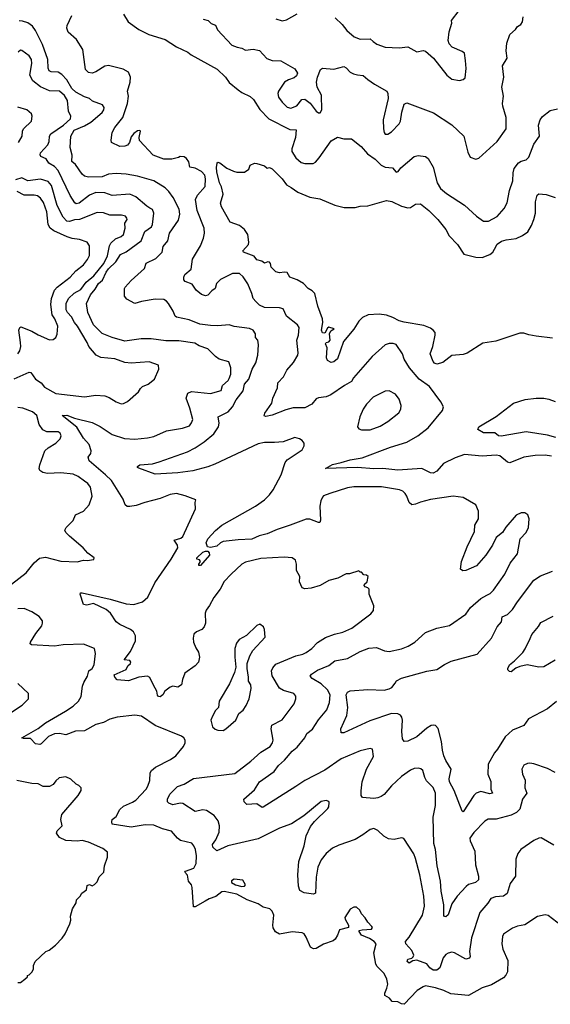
# Model space of a CAD drawing. Extents: x 1863118 to 1989590, y 394482 to 532474.
# Tile 177 of 215: x 1946589 to 1950807, y 472486 to 480312. Entities that reach past the tile are written whole.
import ezdxf

# ---------------------------------------------------------------- set-up
doc = ezdxf.new("R2010")
doc.units = 0

msp = doc.modelspace()

# ---------------------------------------------------------------- linework, layer by layer
at = {"layer": '0CON20XD'}
for points in [[(1949667.1, 476952.9), (1949754, 477005), (1949835, 477068.6), (1949950.8, 477205), (1949957.5, 477235), (1949935.7, 477275), (1949845, 477395.7), (1949764.6, 477454.6), (1949686, 477546), (1949644.4, 477615), (1949630.8, 477655), (1949580.7, 477730.7), (1949558.3, 477738.3), (1949525, 477738.8), (1949495, 477728.8), (1949390, 477635), (1949241.4, 477465), (1949225.8, 477435), (1949171.4, 477405), (1949060.8, 477329.2), (1949025.3, 477314.7), (1948965, 477306.5), (1948945, 477297.8), (1948912, 477255), (1948855, 477226.5), (1948763.7, 477226.3), (1948705, 477211.1), (1948595, 477168.1), (1948545, 477159.2), (1948532.9, 477162.9), (1948536.9, 477185), (1948593.3, 477265), (1948601.9, 477305), (1948636.9, 477385), (1948641.9, 477425), (1948685, 477472.5), (1948713.5, 477526.5), (1948765, 477586.9), (1948798.6, 477645), (1948803.1, 477665), (1948793.1, 477765), (1948804.5, 477805), (1948810.9, 477865), (1948797.8, 477887.8), (1948709.5, 477955), (1948684.4, 478014.4), (1948655, 478021.9), (1948535, 478024.5), (1948495, 478043.1), (1948465, 478071.4), (1948444.4, 478095), (1948434.5, 478135), (1948402.2, 478212.2), (1948365, 478268.6), (1948335, 478295.6), (1948280, 478295), (1948185, 478247.5), (1948152, 478215), (1948143.3, 478175), (1948115, 478158), (1948085, 478123.3), (1948065, 478116.2), (1948035, 478128), (1947992.7, 478162.7), (1947958.9, 478208.9), (1947905, 478230), (1947894.2, 478244.2), (1947894.1, 478265.9), (1947902.7, 478287.3), (1947950.8, 478329.2), (1947961.4, 478408.6), (1948026.9, 478515), (1948050, 478575), (1948056.9, 478615), (1948055.6, 478655), (1947999.1, 478795), (1947987.6, 478882.4), (1948001.7, 478918.3), (1948062, 478985), (1948066.5, 479046.5), (1948060, 479075), (1948035, 479106.5), (1947985, 479131.9), (1947940.1, 479140.1), (1947932.7, 479182.7), (1947915, 479208.1), (1947895, 479222.5), (1947864.1, 479225.9), (1947852.5, 479217.5), (1947797.7, 479202.3), (1947735, 479204.7), (1947651.2, 479235), (1947541.7, 479351.7), (1947538, 479375), (1947550, 479425), (1947545, 479432.5), (1947525, 479429.2), (1947495, 479408), (1947475, 479380), (1947462.5, 479335), (1947445, 479314.3), (1947424.4, 479305.6), (1947385, 479302.9), (1947320, 479335), (1947316, 479355), (1947324.2, 479415), (1947345.6, 479455), (1947409.6, 479535), (1947446.4, 479646.4), (1947454.5, 479705), (1947446.7, 479745), (1947468.2, 479815), (1947470.9, 479855), (1947454.7, 479894.7), (1947410.9, 479919.1), (1947295, 479948.2), (1947265, 479941.8), (1947195, 479898.1), (1947165, 479886.9), (1947135, 479892.9), (1947111.2, 479915), (1947090, 480075), (1947040, 480155), (1946975, 480213.3), (1946963.8, 480245), (1946966.2, 480265), (1947003.8, 480345)], [(1947413.8, 480355), (1947450, 480295), (1947535, 480233.3), (1947616.4, 480193.6), (1947745.7, 480155.7), (1947835.8, 480095.8), (1947925, 480054.2), (1947953.1, 480033.1), (1948158.9, 479918.9), (1948224.2, 479855), (1948253.7, 479813.7), (1948325, 479754), (1948355, 479732.5), (1948420.9, 479700.9), (1948448, 479678), (1948498.9, 479598.9), (1948569.2, 479525), (1948735, 479440), (1948787.1, 479437.1), (1948780.8, 479375), (1948753.1, 479285), (1948752.9, 479265), (1948785, 479214.4), (1948825, 479178.1), (1948855, 479168.2), (1948921.1, 479168.9), (1948939.8, 479180.2), (1948970, 479215), (1949065, 479350), (1949115, 479378), (1949165, 479364), (1949227.5, 479365), (1949304.2, 479305), (1949352.9, 479245), (1949415, 479204.5), (1949461.4, 479155), (1949495, 479140.5), (1949552.5, 479135), (1949580.7, 479100.7), (1949596.7, 479105), (1949618.8, 479135), (1949725, 479225.7), (1949755, 479232.5), (1949815, 479225.8), (1949835, 479208.8), (1949875, 479140), (1949906.7, 479015), (1949935, 478970.8), (1949980.2, 478930.2), (1950125, 478837.5), (1950220.3, 478750.3), (1950275, 478710), (1950315, 478710.8), (1950383.4, 478746.6), (1950439.8, 478810.2), (1950462.4, 478857.6), (1950481.9, 478955), (1950509.1, 479030.9), (1950511.2, 479095), (1950520.5, 479129.5), (1950555, 479173.1), (1950575, 479187.1), (1950615, 479199.2), (1950635, 479218.8), (1950675, 479323.3), (1950720.8, 479385), (1950712.9, 479475), (1950726, 479515), (1950745, 479543.3), (1950805, 479590), (1950865, 479603.3)], [(1948046.3, 480316.3), (1948086.2, 480306.2), (1948111.2, 480281.2), (1948145, 480269.2), (1948160.7, 480230.7), (1948275, 480110), (1948316.8, 480093.2), (1948355, 480086.9), (1948385, 480071.2), (1948445, 480078), (1948495, 480067.5), (1948553.4, 480003.4), (1948595, 479988.7), (1948665, 479986.2), (1948775, 479922.5), (1948796.6, 479886.6), (1948789.2, 479865), (1948770, 479850), (1948725, 479835.3), (1948694.6, 479815), (1948646, 479744), (1948640.9, 479725), (1948645.5, 479695), (1948676.5, 479656.5), (1948715, 479616.6), (1948745, 479607.9), (1948792.3, 479627.7), (1948831.4, 479678.6), (1948855, 479679.5), (1948898.5, 479648.5), (1948945, 479585.7), (1948965, 479571.9), (1948978.3, 479571.7), (1948990, 479595), (1948986.8, 479713.2), (1948953.1, 479775), (1948948.6, 479815), (1948956, 479855), (1948978.8, 479915), (1948995, 479925.8), (1949085, 479918.8), (1949165, 479938.8), (1949185, 479928.8), (1949215.7, 479895.7), (1949242.1, 479882.1), (1949275, 479872.5), (1949319.3, 479869.3), (1949355, 479836), (1949409.2, 479799.2), (1949506.2, 479745), (1949516, 479725), (1949517.1, 479685), (1949478.6, 479515), (1949480.8, 479445), (1949486.1, 479416.1), (1949495, 479403.3), (1949515, 479401.2), (1949545, 479420), (1949605.6, 479485), (1949616.7, 479505), (1949627.7, 479577.7), (1949645, 479640), (1949665, 479652.5), (1949877.5, 479572.5), (1950025, 479476.2), (1950120, 479385), (1950150.3, 479260.3), (1950170.5, 479220.5), (1950214.1, 479204.1), (1950238.8, 479211.2), (1950385.4, 479344.6), (1950456.9, 479445), (1950456.9, 479535), (1950430, 479625), (1950427.1, 479645), (1950435.6, 479705), (1950422.5, 479775), (1950436.9, 479855), (1950426, 479945), (1950464, 480005), (1950456, 480065), (1950462, 480125), (1950485.9, 480194.1), (1950530, 480235), (1950545, 480257.5), (1950572.5, 480275), (1950585.9, 480294.1), (1950591.2, 480335)], [(1948625, 480319.1), (1948675, 480304), (1948708.9, 480311.1), (1948795, 480357.5)], [(1949097.6, 480327.6), (1949152.9, 480275), (1949189.2, 480225), (1949247.2, 480177.2), (1949295, 480158.1), (1949375, 480160.6), (1949397.5, 480137.5), (1949428.9, 480118.9), (1949494.6, 480094.6), (1949605, 480088.6), (1949675, 480095.8), (1949745, 480056), (1949795, 480066.2), (1949815, 480062), (1949876.8, 480006.8), (1949985, 479870), (1950025, 479838.8), (1950085, 479828), (1950115, 479836.7), (1950128.8, 479851.2), (1950137.5, 479925), (1950132.5, 479987.5), (1950124.4, 480045), (1950105, 480060), (1950026.2, 480095), (1950001.3, 480121.3), (1949994.3, 480145.7), (1950001.4, 480215), (1950022.5, 480285), (1950020, 480305), (1950082, 480385)], [(1950303, 475737), (1950329.1, 475750.9), (1950355, 475778.8), (1950444, 475905), (1950487.9, 475992.1), (1950546.7, 476065), (1950567.5, 476185), (1950613.6, 476236.4), (1950632.5, 476275), (1950637.5, 476345), (1950627.5, 476375), (1950605, 476392.5), (1950575, 476392.5), (1950535, 476372.5), (1950451.7, 476278.3), (1950427.5, 476235), (1950377.5, 476195), (1950347.5, 476135), (1950293.6, 476056.4), (1950219.3, 475970.7), (1950136.4, 475933.6), (1950110.7, 475930.7), (1950092.5, 475945), (1950100, 476005), (1950145, 476122.5), (1950203.8, 476245), (1950206.2, 476295), (1950235.6, 476345), (1950235.7, 476405), (1950215.7, 476455.7), (1950113, 476513), (1950035, 476524.4), (1949855, 476497.8), (1949775, 476476.9), (1949735, 476460), (1949705, 476456), (1949685, 476473.3), (1949667.1, 476525), (1949654, 476545), (1949633.6, 476563.6), (1949606.7, 476575), (1949465, 476598.5), (1949245, 476598.2), (1949195, 476590.6), (1949055, 476545.8), (1949005, 476527.1), (1948995, 476518), (1948981.5, 476488.5), (1948974.4, 476445), (1948980, 476335), (1948974, 476316), (1948965, 476314.2), (1948895, 476340.6), (1948865, 476341.9), (1948737.5, 476295), (1948635, 476260.6), (1948555, 476225.5), (1948491.7, 476208.3), (1948435, 476182.3), (1948325, 476177.7), (1948206.8, 476163.2), (1948186.2, 476155), (1948155, 476128.1), (1948105, 476115.6), (1948082.4, 476122.4), (1948070, 476155), (1948085.6, 476185), (1948145, 476251.4), (1948195, 476293.1), (1948462.5, 476445), (1948534.1, 476495.9), (1948574.4, 476535), (1948605, 476575.7), (1948667.7, 476695), (1948698.9, 476791.1), (1948715, 476812.5), (1948739.3, 476830.7), (1948835, 476894.2), (1948850, 476925), (1948848.8, 476945), (1948835, 476966.2), (1948811.7, 476981.7), (1948775, 476990.8), (1948682.4, 476957.6), (1948615, 476950.5), (1948535, 476950.9), (1948485, 476940), (1948141.3, 476778.7), (1948085, 476757.5), (1947965, 476726.9), (1947845, 476708.9), (1947665, 476700), (1947536.1, 476746.1), (1947525, 476752.5), (1947525, 476760), (1947545, 476773.8), (1947645, 476782.5), (1947697, 476797), (1947922.7, 476877.3), (1947985, 476908.2), (1948055, 476955.6), (1948131.1, 477018.9), (1948168.9, 477075), (1948173.3, 477105), (1948166.7, 477155), (1948246, 477195), (1948281.4, 477235), (1948309.8, 477290.2), (1948365, 477361.2), (1948375.6, 477415), (1948409.4, 477455), (1948438.1, 477535), (1948465.7, 477585), (1948480.8, 477645), (1948488.3, 477728.3), (1948482.5, 477765), (1948464.3, 477785), (1948464.3, 477815), (1948444, 477845), (1948415, 477858.6), (1948295, 477874.3), (1948255, 477885.7), (1948165, 477878.2), (1948105, 477882.5), (1948020.9, 477890.9), (1947935, 477925.5), (1947836.6, 477946.6), (1947825.6, 477955.6), (1947810, 477995), (1947771.9, 478055), (1947755.7, 478075), (1947735, 478087.8), (1947665, 478089.6), (1947557.3, 478072.7), (1947505, 478056), (1947441.1, 478091.1), (1947422, 478115), (1947421.2, 478175), (1947426.2, 478185), (1947475, 478240), (1947582, 478335), (1947593.3, 478376.7), (1947672, 478415), (1947721.4, 478465), (1947730, 478510), (1947766.9, 478555), (1947780.6, 478615), (1947851.3, 478718.7), (1947862, 478765), (1947856.9, 478805), (1947809.7, 478899.7), (1947775, 478947.5), (1947745.9, 478975.9), (1947655, 479030), (1947525, 479069.6), (1947435, 479085.5), (1947355, 479089.1), (1947295, 479085.5), (1947245, 479062.5), (1947135, 479061.5), (1947105, 479068.6), (1947085, 479084), (1947032.3, 479162.3), (1947004.5, 479185), (1947006.4, 479235), (1946990.5, 479295), (1946994.4, 479385), (1947021.4, 479435), (1947105, 479468.5), (1947155, 479497.7), (1947243.3, 479575), (1947257.8, 479595), (1947261.4, 479615), (1947246, 479636), (1947166.7, 479665), (1947143.8, 479685), (1947105, 479697.9), (1947035, 479736.9), (1947003.2, 479765), (1946963, 479833), (1946925, 479875.4), (1946895, 479894.6), (1946838.3, 479898.3), (1946824.4, 479905), (1946815, 479927.5), (1946812.5, 479995), (1946770, 480115), (1946715.5, 480225), (1946689.6, 480259.6), (1946655, 480287.3), (1946610.9, 480300.9), (1946585, 480303.6)], [(1947465, 476442.9), (1947443, 476443), (1947426.2, 476455), (1947411.3, 476501.3), (1947318.2, 476648.2), (1947271.8, 476695), (1947141.9, 476805), (1947134, 476835), (1947154, 476865), (1947156.7, 476885), (1947140, 476935), (1947096.3, 476985), (1947043.5, 477073.5), (1946926.7, 477165), (1946965, 477168.8), (1947024.2, 477144.2), (1947165, 477110), (1947229.2, 477079.2), (1947325, 477015.6), (1947423.3, 476983.3), (1947505, 476977.5), (1947605, 476987.8), (1947655, 476999.4), (1947755, 477044.3), (1947884.3, 477065.7), (1947938.8, 477085), (1947955, 477106.7), (1947964.3, 477135), (1947942.2, 477225), (1947913.1, 477305), (1947925.7, 477344.3), (1947955, 477355.7), (1948105, 477340.9), (1948191.2, 477365), (1948200.5, 477405), (1948246.9, 477445), (1948255, 477458.8), (1948266.4, 477495), (1948267.8, 477545), (1948251.7, 477591.7), (1948175, 477614.2), (1948145, 477634.3), (1948085, 477696.7), (1948015, 477720.4), (1947981.8, 477741.8), (1947855, 477759.6), (1947749.6, 477759.6), (1947635.3, 477775.3), (1947555.4, 477775.4), (1947426, 477756), (1947323.3, 477785), (1947245, 477816.5), (1947175, 477887.1), (1947130.6, 477985), (1947119.4, 478055), (1947150.7, 478125), (1947189.5, 478170.5), (1947214.7, 478215), (1947247.6, 478242.4), (1947275.2, 478305), (1947295, 478332.6), (1947352.8, 478387.2), (1947391.3, 478445), (1947435, 478467.7), (1947555, 478554.6), (1947582.8, 478627.3), (1947635.4, 478665), (1947644.4, 478685), (1947654.5, 478775), (1947644.7, 478804.7), (1947624.3, 478815), (1947599, 478829), (1947513.4, 478903.4), (1947465, 478924.7), (1947325, 478915.4), (1947265, 478935.9), (1947195, 478937.5), (1947145, 478916.9), (1947062.5, 478855), (1947038.7, 478848.7), (1947026.1, 478856.1), (1946990.4, 478915), (1946895, 479112.5), (1946865, 479145.5), (1946820.7, 479170.7), (1946798.8, 479205), (1946757.5, 479225), (1946751.2, 479238.8), (1946754.3, 479255), (1946812.2, 479317.8), (1946822.2, 479345), (1946826.4, 479385), (1946837.3, 479405), (1946937.5, 479475), (1946991.8, 479525), (1946996.8, 479545), (1946976, 479585), (1946969.4, 479669.4), (1946945, 479710.7), (1946905, 479744.6), (1946825, 479747.5), (1946755, 479778.5), (1946694.3, 479825), (1946670.3, 479870.3), (1946685.9, 479964.1), (1946683.9, 479995), (1946664.3, 480024.3), (1946605, 480067.8), (1946595, 480069.4), (1946575.7, 480055)], [(1946578.9, 479335), (1946608.1, 479385), (1946610.8, 479425), (1946620, 479445), (1946682.9, 479505), (1946689.2, 479545), (1946682, 479565), (1946645.5, 479595.5), (1946575, 479617.5)], [(1950825, 477780.8), (1950695, 477796.9), (1950635, 477806.4), (1950595, 477819.5), (1950565, 477819.5), (1950372.8, 477757.2), (1950270.1, 477739.9), (1950145, 477661.9), (1950115, 477651.4), (1950025, 477642), (1949952, 477588), (1949905, 477573.8), (1949885, 477582.2), (1949874.7, 477594.7), (1949851.8, 477655), (1949872.7, 477715), (1949892.3, 477805), (1949890.4, 477825), (1949876.5, 477845), (1949855, 477860.9), (1949801.2, 477881.2), (1949645, 477908.3), (1949605, 477918.8), (1949554.3, 477944.3), (1949505, 477962.9), (1949445, 477971.2), (1949357.5, 477965), (1949313.9, 477946.1), (1949283.9, 477916.1), (1949245, 477852), (1949162.5, 477755), (1949115, 477616.7), (1949085, 477592.5), (1949065, 477587.5), (1949035, 477602.5), (1949026.7, 477625), (1949034.1, 477704.1), (1949020, 477735), (1949024.2, 477745.8), (1949045, 477751.9), (1949057.8, 477765), (1949050.8, 477815), (1949062.4, 477837.6), (1949087.5, 477855), (1949045, 477868.9), (1949035, 477861.2), (1949015, 477820), (1948995, 477824), (1948988.8, 477845), (1948998.5, 477905), (1948996.7, 477935), (1948960, 478035), (1948935.7, 478135), (1948915, 478158), (1948881.2, 478175), (1948845, 478214.2), (1948795.4, 478245.4), (1948735.9, 478265.9), (1948715, 478302.5), (1948693.8, 478306.2), (1948655, 478298.8), (1948625, 478306.7), (1948587.5, 478345), (1948583.3, 478375), (1948575.8, 478385.8), (1948561.7, 478388.3), (1948535, 478377.5), (1948514, 478394), (1948475, 478402), (1948452.5, 478432.5), (1948366.7, 478465), (1948363.8, 478475), (1948407.1, 478525), (1948410, 478545), (1948402.5, 478605), (1948375, 478644), (1948337.2, 478677.2), (1948262, 478702), (1948192, 478825), (1948183.8, 478855), (1948206.7, 478925), (1948194.1, 478984.1), (1948178, 479015), (1948155, 479102.5), (1948152.5, 479137.5), (1948158.3, 479171.7), (1948165, 479180), (1948180, 479175), (1948235, 479132.5), (1948288.3, 479108.3), (1948315, 479100), (1948375, 479100), (1948410, 479125), (1948420, 479155), (1948455, 479172.5), (1948475, 479170), (1948535, 479150), (1948555, 479132.5), (1948575, 479136.7), (1948595, 479126.7), (1948675, 479046), (1948709.4, 478999.4), (1948747.3, 478977.3), (1948800.4, 478940.4), (1948895, 478901.9), (1948975, 478888), (1949095, 478836.7), (1949169.3, 478819.3), (1949255, 478820), (1949295, 478830), (1949355, 478833.3), (1949505, 478875.8), (1949546.4, 478866.4), (1949625, 478829.4), (1949675, 478815.7), (1949695, 478819.2), (1949734.2, 478845.8), (1949775, 478847.1), (1949841.4, 478795), (1949912, 478725), (1949975, 478643.8), (1950002.9, 478595), (1950070, 478525), (1950118.9, 478448.9), (1950215, 478425.5), (1950265, 478422.9), (1950325, 478445.8), (1950350, 478465), (1950362.7, 478487.3), (1950385, 478527.1), (1950417.8, 478552.2), (1950455, 478563.5), (1950535, 478571.8), (1950585, 478596.1), (1950626.9, 478625), (1950656.2, 478675), (1950675.3, 478725), (1950687.5, 478775), (1950690, 478865), (1950702.7, 478917.3), (1950715, 478928.1), (1950772.4, 478922.4), (1950845, 478900)], [(1946545, 477458.2), (1946665, 477510.8), (1946676.6, 477506.6), (1946715.6, 477455), (1946759.4, 477425), (1946785, 477391.1), (1946875, 477339.5), (1947105, 477315.6), (1947195, 477328.1), (1947265, 477322), (1947300.3, 477310.3), (1947355, 477274), (1947395, 477258.8), (1947415, 477260), (1947445, 477276.7), (1947532.5, 477355), (1947548.3, 477381.7), (1947564.3, 477395.7), (1947610, 477415), (1947660, 477455), (1947694, 477535), (1947692.5, 477565), (1947617.7, 477592.3), (1947475, 477582.2), (1947425, 477587.8), (1947345, 477616.4), (1947235, 477627.8), (1947196, 477646), (1947137.9, 477715), (1947126.2, 477745), (1947047.9, 477875), (1947024.2, 477904.2), (1947000.6, 477950.6), (1946968.6, 477985), (1946958.3, 478005), (1946959.5, 478055), (1946975.8, 478095), (1947021.1, 478138.9), (1947075, 478167.8), (1947118.3, 478225), (1947177, 478275), (1947258.4, 478375), (1947285.8, 478435.8), (1947302.2, 478515), (1947312.6, 478535), (1947349.4, 478570.6), (1947395, 478589.2), (1947413.2, 478605), (1947427.8, 478655), (1947425.7, 478695), (1947442, 478725), (1947441.2, 478735), (1947429.1, 478749.1), (1947398.7, 478758.7), (1947305, 478758.5), (1947255, 478776.1), (1947205, 478778.8), (1947065, 478723.8), (1947025, 478720.4), (1946985, 478708.8), (1946965, 478710.8), (1946933.7, 478743.7), (1946888, 478835), (1946841.2, 478995), (1946816.4, 479026.4), (1946755, 479044.2), (1946655, 479031.6), (1946605, 479055.4), (1946555, 479039.7)], [(1946573, 477657), (1946590.3, 477679.7), (1946598.1, 477715), (1946594.4, 477745), (1946582, 477845), (1946590, 477865), (1946599.3, 477870.7), (1946685, 477837.1), (1946735, 477805.8), (1946825, 477766.7), (1946855, 477770), (1946876.7, 477785), (1946887.7, 477812.3), (1946892.5, 477875), (1946868.1, 477935), (1946848.2, 477965), (1946837, 478047), (1946841.2, 478095), (1946866.9, 478163.1), (1946885.6, 478185), (1946991.4, 478265), (1947035.3, 478314.7), (1947095.4, 478364.6), (1947127.1, 478405), (1947142.7, 478437.3), (1947144.4, 478514.4), (1947124.1, 478544.1), (1947065.6, 478565.6), (1947005, 478573.5), (1946966.2, 478586.2), (1946860.8, 478635), (1946830.8, 478655), (1946815.4, 478685.4), (1946805.4, 478784.6), (1946778.5, 478858.5), (1946753.4, 478893.4), (1946731.4, 478911.4), (1946705, 478918.5), (1946625, 478916.4), (1946567.7, 478947.7)], [(1949305, 477052.5), (1949375, 477053.1), (1949455, 477081.9), (1949515, 477119.2), (1949602.3, 477187.7), (1949618.8, 477215), (1949621.2, 477245), (1949604, 477295), (1949575, 477335.7), (1949525, 477362.5), (1949495, 477358.6), (1949399.1, 477310.9), (1949345, 477256.2), (1949318, 477215), (1949292, 477155), (1949273.8, 477075), (1949285, 477060), (1949305, 477052.5)], [(1950849.9, 476989.9), (1950785, 477010.3), (1950615, 477035.5), (1950415, 477000.5), (1950394.5, 477004.5), (1950365, 477027.1), (1950275, 477027.1), (1950230, 477055), (1950237.5, 477075), (1950375, 477157.1), (1950515, 477262.9), (1950605.6, 477294.4), (1950695, 477303.3), (1950755, 477303.3), (1950795, 477296.5), (1950845, 477276.7)], [(1946465, 475780), (1946639.4, 475915), (1946705, 475995.8), (1946747.6, 476032.4), (1946795, 476038.6), (1946915, 476007.1), (1947045, 476004), (1947095, 476016.7), (1947125, 476013.8), (1947178.3, 476021.7), (1947180, 476035), (1947130.7, 476070.7), (1947093, 476113), (1946985.8, 476205.8), (1946955.9, 476235.9), (1946946.7, 476255), (1946958.8, 476275), (1947015, 476331.2), (1947032, 476375), (1947096, 476405), (1947141.4, 476455), (1947164.2, 476525), (1947151.9, 476595), (1947129.4, 476625), (1947105, 476644.4), (1947055, 476680.5), (1947015, 476699.2), (1946915, 476710.9), (1946810, 476705), (1946772.9, 476712.9), (1946750, 476730), (1946744.4, 476745), (1946750, 476775), (1946790, 476885), (1946815, 476909.2), (1946876.7, 476945), (1946910.5, 476979.5), (1946918.8, 477005), (1946911.2, 477025), (1946895, 477036), (1946805, 477036.2), (1946772, 477052), (1946742.8, 477095), (1946726, 477166), (1946690, 477195), (1946615, 477224.2), (1946575, 477228.3)], [(1950815, 476842.5), (1950765, 476850.9), (1950685, 476847.3), (1950595, 476833.5), (1950485, 476790.6), (1950465, 476795.8), (1950405, 476844.4), (1950375, 476851.5), (1950265, 476842.2), (1950125, 476855.6), (1950049.4, 476830.6), (1949956.4, 476783.6), (1949905, 476724), (1949875, 476708.6), (1949855, 476711.4), (1949785, 476745.4), (1949595, 476730.4), (1949475, 476744), (1949405, 476742.7), (1949275, 476751.8), (1949020, 476745), (1949075, 476776.9), (1949145, 476791.5), (1949215, 476814.5), (1949311.3, 476828.7), (1949535, 476915.4), (1949667.1, 476952.9)], [(1950835, 473749.4), (1950735, 473808), (1950715, 473806), (1950675, 473787.5), (1950571.2, 473715), (1950548.8, 473685), (1950531.7, 473638.3), (1950530, 473505), (1950488, 473445), (1950464.4, 473365.6), (1950435, 473345.7), (1950370.7, 473339.3), (1950335, 473325.8), (1950310.9, 473289.1), (1950246, 473215), (1950179.5, 473015), (1950164.4, 472904.4), (1950169.2, 472865), (1950165, 472853.3), (1950135, 472844.3), (1950045, 472895.6), (1950025, 472900), (1949995, 472892.5), (1949975, 472881.1), (1949955, 472855.5), (1949927.3, 472775), (1949905, 472757.3), (1949875, 472757.2), (1949848.9, 472775), (1949825, 472808.6), (1949745, 472835.5), (1949715, 472830.8), (1949685, 472812.5), (1949668.8, 472825), (1949675, 472843.3), (1949706.5, 472853.5), (1949717.7, 472862.3), (1949721.2, 472875), (1949705, 472912.7), (1949659.5, 472965), (1949655.6, 472985), (1949685, 473019.2), (1949790, 473195), (1949805.3, 473265), (1949802.2, 473345), (1949770.4, 473515), (1949736.2, 473645), (1949720.6, 473680.6), (1949643.3, 473803.3), (1949635, 473807.5), (1949625, 473810), (1949565, 473796), (1949521.7, 473801.7), (1949483.2, 473823.2), (1949435, 473868), (1949405, 473883.8), (1949375, 473876.2), (1949316.4, 473833.6), (1949254.6, 473795.4), (1949125, 473749.5), (1949075, 473725.5), (1949025.7, 473685), (1948985.6, 473635), (1948958.9, 473575), (1948945.6, 473495.6), (1948940, 473370), (1948925, 473360), (1948850.5, 473370.5), (1948815, 473391.2), (1948803.8, 473423.8), (1948798.5, 473515), (1948808, 473622), (1948850.5, 473745), (1948866.9, 473825), (1948901.7, 473898.3), (1948931.3, 473938.7), (1949037.9, 474042.1), (1949045.8, 474055), (1949048.8, 474088.8), (1949045, 474097.5), (1949026.1, 474106.1), (1948985, 474098.8), (1948847, 473983), (1948750.3, 473919.7), (1948654.6, 473885.4), (1948485, 473801.9), (1948243.3, 473745), (1948155, 473706.7), (1948123.6, 473735), (1948122.3, 473755), (1948147.4, 473792.6), (1948173.5, 473855), (1948177.3, 473905), (1948165.6, 473945), (1948135, 473985.6), (1948075, 474025.7), (1948045, 474031.4), (1947985, 474019.4), (1947885, 474080.8), (1947865, 474084.2), (1947805, 474070.8), (1947775, 474083.8), (1947764, 474095), (1947764, 474115), (1947783.1, 474155), (1947843.3, 474216.7), (1947895, 474235.7), (1947970.4, 474279.6), (1948298.6, 474321.4), (1948425, 474418.6), (1948505, 474491.1), (1948580, 474535), (1948599.5, 474565), (1948602.5, 474585), (1948588.8, 474675), (1948592.2, 474705), (1948675, 474745.7), (1948770, 474875), (1948784, 474915), (1948783.8, 474935), (1948766.7, 474955), (1948685, 474979.4), (1948655, 474998.6), (1948596.5, 475096.5), (1948589.6, 475135), (1948599.9, 475160.1), (1948625, 475190.4), (1948785, 475255.6), (1948840.3, 475269.7), (1948867, 475283), (1948910.8, 475315), (1948955, 475361.4), (1949018.6, 475401.4), (1949092.2, 475427.8), (1949157.2, 475442.8), (1949230, 475475), (1949379.5, 475590.5), (1949400, 475615), (1949403, 475653), (1949366.7, 475745), (1949366.7, 475785), (1949355, 475796.7), (1949333.9, 475803.9), (1949327.5, 475815), (1949330, 475825), (1949350, 475845), (1949357.5, 475885), (1949345, 475897.5), (1949325, 475900), (1949305, 475920), (1949295, 475920), (1949285, 475930), (1949211.7, 475908.3), (1949185, 475906.7), (1949116.4, 475873.6), (1949046.7, 475855), (1948977.5, 475815), (1948905, 475792.9), (1948855, 475787.5), (1948835, 475796.7), (1948813.8, 475843.8), (1948816.7, 475885), (1948790, 475935), (1948790, 475985), (1948781.2, 476015), (1948754.1, 476034.1), (1948691.1, 476041.1), (1948505, 476030.5), (1948385, 475998.9), (1948355, 475982.9), (1948270.8, 475905), (1948215, 475846), (1948182.2, 475785), (1948131.1, 475718.9), (1948098.8, 475655), (1948070.5, 475619.5), (1948062, 475595), (1948065.6, 475515), (1948055.8, 475485), (1948036.2, 475465), (1947993.4, 475446.6), (1947973.4, 475426.6), (1947967.1, 475395), (1947970, 475365), (1947988.7, 475318.7), (1948010.6, 475285), (1948018, 475245), (1948011.2, 475205), (1947984.1, 475175.9), (1947902.1, 475117.9), (1947882.1, 475067.9), (1947875, 475024), (1947845, 475007.5), (1947805, 475014.2), (1947784.3, 475005.7), (1947743.3, 474975), (1947725.8, 474945), (1947705, 474929.2), (1947692.5, 474932.5), (1947685, 474943.3), (1947678.8, 474975), (1947652.1, 475022.1), (1947624.1, 475084.1), (1947605, 475094), (1947535, 475085.6), (1947455, 475057.8), (1947365, 475066), (1947344, 475085), (1947338.8, 475105), (1947434.1, 475145.9), (1947448.9, 475175), (1947470.8, 475195), (1947472.9, 475205), (1947465, 475217.8), (1947420, 475225), (1947468.8, 475291.2), (1947491.9, 475335), (1947509.4, 475375), (1947510, 475415), (1947492.9, 475445), (1947469.2, 475465), (1947385, 475503.8), (1947355, 475525.5), (1947310, 475595), (1947275, 475624.4), (1947175, 475671.4), (1947123, 475657), (1947095, 475662.5), (1947069.2, 475745), (1947073.3, 475755), (1947085, 475755.5), (1947307.5, 475705), (1947435, 475668.9), (1947495, 475663.3), (1947565.4, 475684.6), (1947608, 475722), (1947663.3, 475835), (1947792.2, 476025), (1947845.3, 476114.7), (1947844.6, 476135), (1947818, 476175), (1947868.5, 476191.5), (1947884.4, 476205), (1947986.7, 476425), (1947982.5, 476475), (1947990, 476495), (1947905, 476527.5), (1947835, 476545.8), (1947785, 476539.2), (1947705, 476505.6), (1947583.3, 476475), (1947515, 476449.4), (1947465, 476442.9)], [(1948013.6, 475973.6), (1948012.5, 475985), (1948026.7, 476005), (1948017.6, 476017.6), (1947997.5, 476025), (1947996, 476035), (1948045, 476080.6), (1948065, 476088.6), (1948085, 476086.2), (1948096, 476075), (1948097.1, 476055), (1948025, 475973.8), (1948013.6, 475973.6)], [(1950856.6, 474893.4), (1950785, 474834), (1950634.2, 474755.8), (1950595, 474702.5), (1950565, 474688.8), (1950505, 474664.3), (1950447.6, 474612.4), (1950386.7, 474513.3), (1950363.1, 474485), (1950313.1, 474395), (1950309.5, 474315), (1950335, 474257.5), (1950334.4, 474195), (1950345.8, 474164.2), (1950325, 474159.4), (1950255, 474176.1), (1950216.1, 474163.9), (1950198.1, 474145), (1950115, 474016.7), (1950105, 474020), (1950042.7, 474185), (1950004.7, 474255), (1950003.2, 474276.8), (1950017.5, 474355), (1949975, 474424.2), (1949960.5, 474460.5), (1949948.8, 474505), (1949941.1, 474575), (1949915, 474676.7), (1949895, 474702.5), (1949875, 474705.6), (1949860.7, 474700.7), (1949825, 474680), (1949745, 474612.2), (1949675, 474576), (1949645.9, 474575.9), (1949632.9, 474595), (1949625.6, 474655), (1949631.8, 474745), (1949627.2, 474767.2), (1949615, 474783.1), (1949595, 474793.6), (1949545, 474796.4), (1949372.2, 474737.8), (1949165, 474642.5), (1949145, 474642.5), (1949142.5, 474675), (1949189.5, 474780.5), (1949198.2, 474845), (1949184.4, 474945), (1949195, 474966.2), (1949215, 474977.1), (1949355, 474988.2), (1949485, 474982.5), (1949525, 474992), (1949546.7, 475005), (1949572.7, 475037.3), (1949585, 475056), (1949622.6, 475077.4), (1949825, 475133.1), (1949905, 475145.8), (1949964.5, 475185.5), (1950017.9, 475212.1), (1950225, 475268), (1950340, 475395), (1950384.2, 475485), (1950419.2, 475525), (1950424.3, 475565), (1950466.3, 475583.7), (1950505, 475622.9), (1950545, 475685.8), (1950675, 475855.8), (1950729.3, 475890.7), (1950825, 475928.1)], [(1950845, 474329.2), (1950785, 474359.2), (1950675, 474396.9), (1950645, 474403.1), (1950625, 474400), (1950595, 474386), (1950581.4, 474355), (1950584.2, 474315), (1950607.4, 474267.4), (1950603.8, 474205), (1950619.5, 474165), (1950585.5, 474115), (1950564, 474036), (1950538.9, 474011.1), (1950495, 473988.2), (1950375, 473957.3), (1950313.2, 473956.8), (1950285, 473940), (1950197.6, 473852.4), (1950167.7, 473805), (1950168.8, 473785), (1950206.2, 473703.8), (1950210.8, 473595), (1950236.2, 473505), (1950234.5, 473475.5), (1950211.2, 473455), (1950155, 473436.7), (1950137, 473423), (1950065, 473344.3), (1950024.7, 473285.3), (1949995, 473196.2), (1949975, 473180), (1949960, 473185), (1949959.1, 473275), (1949938.5, 473385), (1949933.1, 473465), (1949906.9, 473585), (1949892.9, 473715), (1949881.1, 473765), (1949876.4, 473973.6), (1949892.7, 474065), (1949892.7, 474165), (1949875, 474209.2), (1949821.3, 474261.3), (1949808.5, 474288.5), (1949794.2, 474345), (1949777.4, 474357.4), (1949755, 474363.3), (1949725, 474360), (1949694, 474346), (1949624.1, 474295.9), (1949545, 474221.4), (1949485, 474154), (1949462.1, 474137.9), (1949435, 474125.7), (1949405, 474121.9), (1949315, 474128.8), (1949304.3, 474144.3), (1949302.2, 474182.2), (1949312.2, 474255), (1949345.6, 474355), (1949402.2, 474455), (1949392.5, 474512.5), (1949375, 474520), (1949295, 474500.5), (1949145, 474435.5), (1949015, 474346.4), (1948855, 474265.4), (1948783.3, 474216.7), (1948525, 474052), (1948515, 474051.2), (1948475, 474077.8), (1948394.1, 474074.1), (1948372.5, 474095), (1948370, 474115), (1948455, 474190), (1948494.7, 474255.3), (1948610.6, 474335), (1948646.9, 474385), (1948695, 474425.6), (1948755, 474496.9), (1948795, 474529.2), (1948855.8, 474605), (1948872.1, 474637.9), (1948917.1, 474672.9), (1948965, 474746.9), (1949030.5, 474825), (1949052.1, 474885), (1949055.9, 474945), (1949036.8, 474985), (1948985, 475033.9), (1948915, 475075.5), (1948898.6, 475095), (1948908.9, 475111.1), (1948955, 475142.5), (1949045, 475178.9), (1949095, 475216.7), (1949195.5, 475234.5), (1949295, 475289.2), (1949364.3, 475315.7), (1949425, 475320.8), (1949487.5, 475295), (1949525, 475290), (1949625, 475311.9), (1949677.2, 475332.8), (1949730, 475365), (1949815, 475440.8), (1949905, 475475.8), (1950005, 475496), (1950135, 475586), (1950171.4, 475638.6), (1950255, 475710.8), (1950303, 475737)], [(1950338.7, 472641.3), (1950264.6, 472615.4), (1950155, 472554.4), (1950015, 472568), (1949960.5, 472595), (1949895, 472616.8), (1949815, 472631.1), (1949794.7, 472625.3), (1949747.5, 472595), (1949645, 472485.6), (1949625, 472488.2), (1949593.8, 472505), (1949549.1, 472509.1), (1949527.5, 472535), (1949492.2, 472555), (1949491.2, 472575), (1949508.4, 472615), (1949513.8, 472645), (1949506.2, 472685), (1949485, 472731.5), (1949430.8, 472785), (1949420.6, 472805), (1949404.4, 472895), (1949423.1, 472965), (1949407.5, 472985), (1949369, 473009), (1949305.7, 473035), (1949286.7, 473065), (1949288.3, 473071.7), (1949311.9, 473078.1), (1949385, 473084), (1949392.5, 473095), (1949387.5, 473105), (1949355, 473137.5), (1949335, 473172.5), (1949306.7, 473205), (1949292.5, 473235), (1949265, 473257.5), (1949245, 473257.5), (1949215, 473242.5), (1949174.3, 473175.7), (1949175, 473162.5), (1949203.3, 473115), (1949203, 473097), (1949132.1, 473077.9), (1949114, 473035), (1949095.6, 473004.4), (1949079.7, 472990.3), (1949005, 472964.2), (1948945, 472929.2), (1948925, 472925.8), (1948900.9, 472940.9), (1948865, 473020), (1948848.8, 473045), (1948835, 473053.8), (1948755, 473060.8), (1948655, 473044.2), (1948621.3, 473061.3), (1948604.3, 473094.3), (1948602, 473115), (1948608.8, 473195), (1948596.7, 473225), (1948577.5, 473245), (1948525, 473258.8), (1948483.3, 473285), (1948397, 473317), (1948315, 473360), (1948215, 473381.9), (1948195, 473380.8), (1948148.7, 473341.3), (1948095, 473322.9), (1948063.3, 473305), (1947985, 473259.2), (1947971.2, 473261.2), (1947960, 473415), (1947954.2, 473435), (1947930.8, 473465), (1947921.5, 473511.5), (1947902, 473535), (1947906.7, 473545), (1947971.9, 473568.1), (1947990.5, 473605), (1947993.3, 473665), (1947985.5, 473715), (1947974.4, 473745), (1947957.3, 473767.3), (1947868.3, 473788.3), (1947842.9, 473805), (1947795, 473861.9), (1947725, 473879.2), (1947655, 473909.5), (1947585, 473910.9), (1947474.4, 473894.4), (1947325, 473917.5), (1947320.8, 473935), (1947325, 473953.3), (1947355, 473977.5), (1947384.8, 474035.2), (1947415, 474060.3), (1947485, 474091.2), (1947511.1, 474108.9), (1947594.4, 474195), (1947608.8, 474218.8), (1947622.9, 474265), (1947625.6, 474325), (1947636.9, 474345), (1947668.9, 474371.1), (1947788.3, 474431.7), (1947829.4, 474460.6), (1947892, 474535), (1947903.8, 474565), (1947903.9, 474583.9), (1947892.7, 474602.7), (1947875, 474616), (1947665, 474701.1), (1947556.1, 474776.1), (1947505, 474783.5), (1947365, 474768.5), (1947305, 474752.1), (1947255, 474726.5), (1947195, 474709.1), (1947105, 474658.2), (1947033.7, 474656.3), (1946955, 474627.3), (1946905, 474638.5), (1946865, 474636.5), (1946819.2, 474615), (1946760.8, 474555), (1946749.8, 474550.2), (1946715, 474556.9), (1946675, 474598.6), (1946618, 474598), (1946606.7, 474605), (1946735, 474676.7), (1946795, 474722.5), (1946953.9, 474816.1), (1947015, 474855.6), (1947056.9, 474895), (1947076.9, 474933.1), (1947088.2, 475015), (1947097.7, 475042.3), (1947128.9, 475095), (1947138.1, 475135), (1947165.7, 475155), (1947180.6, 475185), (1947191.4, 475275), (1947182.5, 475315), (1947095, 475348.1), (1946935, 475342), (1946865, 475332.9), (1946681.7, 475341.7), (1946671.4, 475351.4), (1946674.2, 475365), (1946716.1, 475433.9), (1946764.2, 475495), (1946770.8, 475515), (1946769.2, 475535), (1946745, 475568), (1946685.4, 475605.4), (1946625, 475630.6), (1946575, 475628.9)], [(1950845, 475221.5), (1950755, 475168.1), (1950715, 475164.4), (1950623.9, 475183.9), (1950565, 475170.6), (1950533.5, 475156.5), (1950495, 475128.8), (1950481.7, 475131.7), (1950470, 475145), (1950470, 475155), (1950482, 475185), (1950522.5, 475215), (1950587.3, 475282.7), (1950607.7, 475312.3), (1950645.5, 475394.5), (1950658.6, 475425), (1950711.7, 475488.3), (1950730.3, 475519.7), (1950830.3, 475569.7)], [(1948205, 474663.3), (1948227.5, 474675), (1948305.8, 474744.2), (1948332.1, 474797.9), (1948365, 474823.8), (1948389.7, 474860.3), (1948414, 474915), (1948428.6, 474995), (1948425.5, 475025.5), (1948407.1, 475055), (1948408.1, 475085), (1948395.8, 475155.8), (1948398, 475195), (1948418, 475255), (1948442.7, 475297.3), (1948538.8, 475405), (1948536, 475465), (1948525.8, 475485.8), (1948496.4, 475506.4), (1948475, 475496.7), (1948391.7, 475418.3), (1948334.4, 475385.6), (1948311.2, 475355), (1948300, 475315), (1948298.8, 475245), (1948306.2, 475165), (1948295.8, 475124.2), (1948257, 475033), (1948175.7, 474894.3), (1948168, 474845), (1948145, 474821.2), (1948121.2, 474775), (1948108.8, 474745), (1948120.7, 474690.7), (1948141.7, 474671.7), (1948163.6, 474663.6), (1948205, 474663.3)], [(1946515, 474802.5), (1946607.9, 474862.1), (1946660, 474915), (1946660, 474955), (1946573.8, 475035)], [(1946575, 472660), (1946595, 472660), (1946630, 472685), (1946650, 472705), (1946650, 472715), (1946665, 472720), (1946685, 472740), (1946697.5, 472765), (1946697.5, 472795), (1946712.5, 472825), (1946797.5, 472905), (1946823.6, 472916.4), (1946873.3, 472955), (1946927.7, 473012.3), (1946950, 473045), (1946986.7, 473125), (1946996.2, 473155), (1946992.5, 473185), (1947007.5, 473245), (1947037, 473293), (1947040, 473315), (1947070, 473345), (1947081.7, 473368.3), (1947120, 473395), (1947125, 473430), (1947145, 473437.5), (1947165, 473427.5), (1947183, 473437), (1947205, 473460), (1947220.7, 473499.3), (1947256.7, 473535), (1947263.9, 473586.1), (1947286.2, 473655), (1947285.8, 473695.8), (1947250, 473725), (1947135, 473774), (1947085, 473786.7), (1947045, 473782.5), (1946955, 473787.5), (1946905, 473812.5), (1946882.5, 473845), (1946887.5, 473865), (1946927, 473903), (1946916.7, 473955), (1946923.3, 473995), (1947052.5, 474145), (1947077.5, 474185), (1947077, 474207), (1947060, 474225), (1947037.5, 474235), (1946996.1, 474276.1), (1946955, 474293.3), (1946902.5, 474285), (1946875, 474262.5), (1946855, 474232.5), (1946825, 474217.5), (1946775, 474217.5), (1946735, 474238.8), (1946685, 474242), (1946565, 474265.8)], [(1948355, 473420.8), (1948375, 473423.8), (1948383.3, 473435), (1948363.6, 473473.6), (1948295, 473481.2), (1948272.3, 473467.7), (1948273.8, 473455), (1948304.5, 473434.5), (1948355, 473420.8)], [(1950891.7, 473111.7), (1950790.3, 473190.3), (1950765, 473197.5), (1950705, 473184.2), (1950602.9, 473117.1), (1950545, 473105.7), (1950505, 473090), (1950435, 473042), (1950426.9, 473025), (1950420, 472965), (1950429.2, 472925), (1950470, 472835), (1950466, 472745), (1950452.9, 472717.1), (1950433.5, 472696.5), (1950338.7, 472641.3)]]:
    msp.add_lwpolyline(points, dxfattribs=at)

doc.saveas('drawing.dxf')
